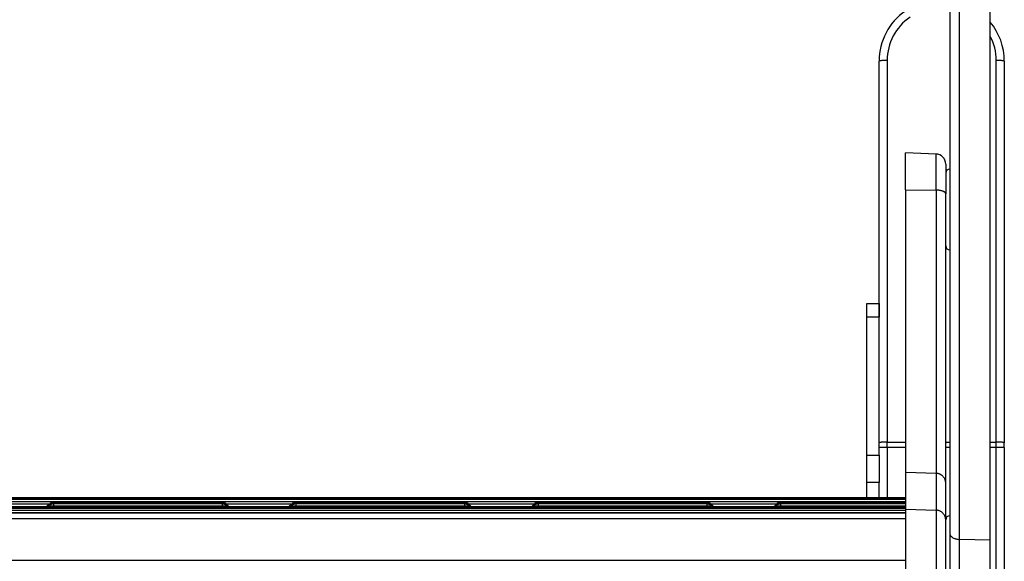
# Model space of a CAD drawing. Header units: inches. Extents: x 53216 to 117387, y -66787 to -22834.
# Tile 105 of 256: x 60622 to 60647, y -30144 to -30131. Entities that reach past the tile are written whole.
import ezdxf

# ---------------------------------------------------------------- set-up
doc = ezdxf.new("R2010")
doc.units = ezdxf.units.IN
doc.header["$MEASUREMENT"] = 0
doc.layers.add('FAKRO LOFT LADDERS', color=7, linetype='Continuous')

msp = doc.modelspace()

# ---------------------------------------------------------------- linework, layer by layer
at = {"layer": 'FAKRO LOFT LADDERS', "color": 7, "linetype": 'Continuous'}
for p, q in [((60645.502, -30128.957), (60645.502, -30143.576)), ((60645.743, -30143.725), (60645.743, -30128.858)), ((60646.502, -30143.741), (60646.502, -30128.848)), ((60643.752, -30138.226), (60643.752, -30131.885)), ((60643.952, -30131.872), (60643.952, -30141.317)), ((60646.652, -30141.317), (60646.652, -30131.872)), ((60646.852, -30131.885), (60646.852, -30141.331)), ((60644.402, -30135.072), (60644.402, -30134.161)), ((60645.161, -30134.187), (60644.402, -30134.161)), ((60645.161, -30135.081), (60645.161, -30134.187)), ((60645.402, -30134.437), (60645.402, -30135.169)), ((60644.402, -30135.072), (60644.402, -30142.062)), ((60644.402, -30135.072), (60645.161, -30135.081)), ((60645.161, -30135.081), (60645.161, -30142.088)), ((60645.402, -30142.334), (60645.402, -30135.169)), ((60643.452, -30138.226), (60643.452, -30137.885)), ((60643.452, -30137.885), (60643.752, -30137.885)), ((60643.752, -30137.885), (60643.752, -30138.226)), ((60643.452, -30141.641), (60643.452, -30138.226)), ((60643.752, -30138.226), (60643.452, -30138.226)), ((60643.752, -30141.641), (60643.752, -30138.226)), ((60643.952, -30141.317), (60644.402, -30141.317)), ((60643.952, -30141.454), (60643.952, -30141.317)), ((60645.402, -30141.317), (60645.502, -30141.317)), ((60646.502, -30141.317), (60646.652, -30141.317)), ((60646.652, -30141.454), (60646.652, -30141.317)), ((60646.852, -30141.454), (60646.852, -30141.331)), ((60643.452, -30142.317), (60643.452, -30141.641)), ((60643.452, -30141.641), (60643.752, -30141.641)), ((60643.952, -30141.454), (60643.752, -30141.454)), ((60643.752, -30141.641), (60643.752, -30142.317)), ((60643.952, -30141.454), (60643.952, -30142.7)), ((60644.402, -30141.454), (60643.952, -30141.454)), ((60645.502, -30141.454), (60645.402, -30141.454)), ((60646.652, -30141.454), (60646.502, -30141.454)), ((60646.652, -30154.885), (60646.652, -30141.454)), ((60646.852, -30141.454), (60646.652, -30141.454)), ((60646.852, -30141.454), (60646.852, -30154.885)), ((60644.402, -30142.062), (60644.402, -30142.975)), ((60644.402, -30142.062), (60645.161, -30142.088)), ((60645.161, -30142.088), (60645.161, -30143.001)), ((60643.452, -30142.7), (60643.452, -30142.317)), ((60643.752, -30142.317), (60643.452, -30142.317)), ((60643.752, -30142.7), (60643.752, -30142.317)), ((60645.402, -30143.247), (60645.402, -30142.334)), ((60644.402, -30142.7), (60606.402, -30142.7)), ((60644.402, -30142.719), (60606.402, -30142.719)), ((60644.402, -30142.738), (60606.402, -30142.738)), ((60606.402, -30142.783), (60644.402, -30142.783)), ((60621.585, -30142.844), (60623.218, -30142.844)), ((60623.211, -30142.851), (60623.152, -30142.91)), ((60623.211, -30142.87), (60623.161, -30142.92)), ((60623.211, -30142.889), (60623.18, -30142.92)), ((60623.31, -30142.81), (60623.31, -30142.829)), ((60627.494, -30142.81), (60623.31, -30142.81)), ((60623.31, -30142.829), (60623.31, -30142.848)), ((60627.494, -30142.829), (60623.31, -30142.829)), ((60623.31, -30142.848), (60623.31, -30142.893)), ((60627.494, -30142.848), (60623.31, -30142.848)), ((60623.31, -30142.893), (60623.31, -30142.92)), ((60623.31, -30142.893), (60627.494, -30142.893)), ((60627.494, -30142.829), (60627.494, -30142.81)), ((60627.494, -30142.848), (60627.494, -30142.829)), ((60627.494, -30142.893), (60627.494, -30142.848)), ((60627.494, -30142.92), (60627.494, -30142.893)), ((60627.585, -30142.844), (60629.218, -30142.844)), ((60627.652, -30142.91), (60627.593, -30142.851)), ((60627.643, -30142.92), (60627.593, -30142.87)), ((60627.624, -30142.92), (60627.593, -30142.889)), ((60629.211, -30142.851), (60629.152, -30142.91)), ((60629.211, -30142.87), (60629.161, -30142.92)), ((60629.211, -30142.889), (60629.18, -30142.92)), ((60629.31, -30142.81), (60629.31, -30142.829)), ((60633.494, -30142.81), (60629.31, -30142.81)), ((60629.31, -30142.829), (60629.31, -30142.848)), ((60633.494, -30142.829), (60629.31, -30142.829)), ((60629.31, -30142.848), (60629.31, -30142.893)), ((60633.494, -30142.848), (60629.31, -30142.848)), ((60629.31, -30142.893), (60629.31, -30142.92)), ((60629.31, -30142.893), (60633.494, -30142.893)), ((60633.494, -30142.829), (60633.494, -30142.81)), ((60633.494, -30142.848), (60633.494, -30142.829)), ((60633.494, -30142.893), (60633.494, -30142.848)), ((60633.494, -30142.92), (60633.494, -30142.893)), ((60633.585, -30142.844), (60635.218, -30142.844)), ((60633.652, -30142.91), (60633.593, -30142.851)), ((60633.643, -30142.92), (60633.593, -30142.87)), ((60633.624, -30142.92), (60633.593, -30142.889)), ((60635.211, -30142.851), (60635.152, -30142.91)), ((60635.211, -30142.87), (60635.161, -30142.92)), ((60635.211, -30142.889), (60635.18, -30142.92)), ((60635.31, -30142.81), (60635.31, -30142.829)), ((60639.494, -30142.81), (60635.31, -30142.81)), ((60635.31, -30142.829), (60635.31, -30142.848)), ((60639.494, -30142.829), (60635.31, -30142.829)), ((60635.31, -30142.848), (60635.31, -30142.893)), ((60639.494, -30142.848), (60635.31, -30142.848)), ((60635.31, -30142.893), (60635.31, -30142.92)), ((60635.31, -30142.893), (60639.494, -30142.893)), ((60639.494, -30142.829), (60639.494, -30142.81)), ((60639.494, -30142.848), (60639.494, -30142.829)), ((60639.494, -30142.893), (60639.494, -30142.848)), ((60639.494, -30142.92), (60639.494, -30142.893)), ((60639.585, -30142.844), (60641.218, -30142.844)), ((60639.652, -30142.91), (60639.593, -30142.851)), ((60639.643, -30142.92), (60639.593, -30142.87)), ((60639.624, -30142.92), (60639.593, -30142.889)), ((60641.211, -30142.851), (60641.152, -30142.91)), ((60641.211, -30142.87), (60641.161, -30142.92)), ((60641.211, -30142.889), (60641.18, -30142.92)), ((60641.31, -30142.81), (60641.31, -30142.829)), ((60644.402, -30142.81), (60641.31, -30142.81)), ((60641.31, -30142.829), (60641.31, -30142.848)), ((60644.402, -30142.829), (60641.31, -30142.829)), ((60641.31, -30142.848), (60641.31, -30142.893)), ((60644.402, -30142.848), (60641.31, -30142.848)), ((60641.31, -30142.893), (60641.31, -30142.92)), ((60641.31, -30142.893), (60644.402, -30142.893)), ((60644.402, -30142.92), (60606.402, -30142.92)), ((60644.402, -30142.939), (60606.402, -30142.939)), ((60644.402, -30142.958), (60606.402, -30142.958)), ((60606.402, -30143.003), (60644.402, -30143.003)), ((60644.402, -30143.064), (60606.402, -30143.064)), ((60606.402, -30143.064), (60644.402, -30143.064)), ((60644.402, -30142.975), (60644.402, -30152.638)), ((60644.402, -30142.975), (60645.161, -30143.001)), ((60645.161, -30143.001), (60645.161, -30152.648)), ((60644.402, -30143.216), (60606.402, -30143.216)), ((60645.402, -30152.732), (60645.402, -30143.247)), ((60645.502, -30143.576), (60645.502, -30147.74)), ((60646.502, -30143.741), (60645.743, -30143.725)), ((60645.743, -30147.889), (60645.743, -30143.725)), ((60646.502, -30147.905), (60646.502, -30143.741)), ((60644.402, -30144.248), (60606.402, -30144.248))]:
    msp.add_line(p, q, dxfattribs=at)
for centre, radius, start, end in [((60645.252, -30131.885), 1.5, 124.5181, 180), ((60645.252, -30131.872), 1.3, 124.3041, 180), ((60645.352, -30131.885), 1.5, 0, 39.9445), ((60645.352, -30131.872), 1.3, 0, 27.7958), ((60645.152, -30134.437), 0.25, 0, 88), ((60645.502, -30134.661), 0.1, 90, 180), ((60645.502, -30136.461), 0.1, 180, 270), ((60623.31, -30142.95), 0.14, 90, 134.9587), ((60623.31, -30142.969), 0.14, 90, 134.9587), ((60623.31, -30142.988), 0.14, 90, 134.9587), ((60627.494, -30142.95), 0.14, 45.0413, 90), ((60627.494, -30142.969), 0.14, 45.0413, 90), ((60627.494, -30142.988), 0.14, 45.0413, 90), ((60629.31, -30142.95), 0.14, 90, 134.9587), ((60629.31, -30142.969), 0.14, 90, 134.9587), ((60629.31, -30142.988), 0.14, 90, 134.9587), ((60633.494, -30142.95), 0.14, 45.0413, 90), ((60633.494, -30142.969), 0.14, 45.0413, 90), ((60633.494, -30142.988), 0.14, 45.0413, 90), ((60635.31, -30142.95), 0.14, 90, 134.9587), ((60635.31, -30142.969), 0.14, 90, 134.9587), ((60635.31, -30142.988), 0.14, 90, 134.9587), ((60639.494, -30142.95), 0.14, 45.0413, 90), ((60639.494, -30142.969), 0.14, 45.0413, 90), ((60639.494, -30142.988), 0.14, 45.0413, 90), ((60641.31, -30142.95), 0.14, 90, 134.9587), ((60641.31, -30142.969), 0.14, 90, 134.9587), ((60641.31, -30142.988), 0.14, 90, 134.9587), ((60645.502, -30143.238), 0.1, 90, 180)]:
    msp.add_arc(centre, radius, start, end, dxfattribs=at)
for points, weights in [([(60643.952, -30131.872), (60643.752, -30131.872), (60643.752, -30131.885)], [1, 0.707106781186, 1]), ([(60646.852, -30131.885), (60646.852, -30131.872), (60646.652, -30131.872)], [1, 0.707106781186, 1]), ([(60645.402, -30135.169), (60645.402, -30135.084), (60645.161, -30135.081)], [1, 0.71933980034, 1]), ([(60643.952, -30141.317), (60643.752, -30141.317), (60643.752, -30141.331)], [1, 0.707106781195, 1]), ([(60646.852, -30141.331), (60646.852, -30141.317), (60646.652, -30141.317)], [1, 0.707106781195, 1]), ([(60645.402, -30142.334), (60645.402, -30142.096), (60645.161, -30142.088)], [1, 0.719339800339, 1]), ([(60623.211, -30142.851), (60623.21, -30142.852), (60623.231, -30142.854)], [1, 0.941741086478, 1]), ([(60623.211, -30142.87), (60623.21, -30142.871), (60623.231, -30142.872)], [1, 0.941741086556, 1]), ([(60623.211, -30142.889), (60623.207, -30142.893), (60623.31, -30142.893)], [1, 0.693548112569, 1]), ([(60627.494, -30142.893), (60627.597, -30142.893), (60627.593, -30142.889)], [1, 0.69354811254, 1]), ([(60627.573, -30142.854), (60627.594, -30142.852), (60627.593, -30142.851)], [1, 0.941741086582, 1]), ([(60627.573, -30142.872), (60627.594, -30142.871), (60627.593, -30142.87)], [1, 0.941741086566, 1]), ([(60629.211, -30142.851), (60629.21, -30142.852), (60629.231, -30142.854)], [1, 0.941741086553, 1]), ([(60629.211, -30142.87), (60629.21, -30142.871), (60629.231, -30142.872)], [1, 0.941741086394, 1]), ([(60629.211, -30142.889), (60629.207, -30142.893), (60629.31, -30142.893)], [1, 0.693548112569, 1]), ([(60633.494, -30142.893), (60633.597, -30142.893), (60633.593, -30142.889)], [1, 0.693548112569, 1]), ([(60633.573, -30142.854), (60633.594, -30142.852), (60633.593, -30142.851)], [1, 0.941741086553, 1]), ([(60633.573, -30142.872), (60633.594, -30142.871), (60633.593, -30142.87)], [1, 0.941741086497, 1]), ([(60635.211, -30142.851), (60635.21, -30142.852), (60635.231, -30142.854)], [1, 0.941741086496, 1]), ([(60635.211, -30142.87), (60635.21, -30142.871), (60635.231, -30142.872)], [1, 0.941741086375, 1]), ([(60635.211, -30142.889), (60635.207, -30142.893), (60635.31, -30142.893)], [1, 0.69354811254, 1]), ([(60639.494, -30142.893), (60639.597, -30142.893), (60639.593, -30142.889)], [1, 0.693548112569, 1]), ([(60639.573, -30142.854), (60639.594, -30142.852), (60639.593, -30142.851)], [1, 0.94174108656, 1]), ([(60639.573, -30142.872), (60639.594, -30142.871), (60639.593, -30142.87)], [1, 0.941741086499, 1]), ([(60641.211, -30142.851), (60641.21, -30142.852), (60641.231, -30142.854)], [1, 0.94174108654, 1]), ([(60641.211, -30142.87), (60641.21, -30142.871), (60641.231, -30142.872)], [1, 0.941741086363, 1]), ([(60641.211, -30142.889), (60641.207, -30142.893), (60641.31, -30142.893)], [1, 0.693548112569, 1]), ([(60623.152, -30142.91), (60623.15, -30142.911), (60623.168, -30142.913)], [1, 0.969483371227, 1]), ([(60627.636, -30142.913), (60627.653, -30142.911), (60627.652, -30142.91)], [1, 0.969483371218, 1]), ([(60629.152, -30142.91), (60629.15, -30142.911), (60629.168, -30142.913)], [1, 0.969483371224, 1]), ([(60633.636, -30142.913), (60633.653, -30142.911), (60633.652, -30142.91)], [1, 0.969483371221, 1]), ([(60635.152, -30142.91), (60635.15, -30142.911), (60635.168, -30142.913)], [1, 0.969483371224, 1]), ([(60639.636, -30142.913), (60639.653, -30142.911), (60639.652, -30142.91)], [1, 0.969483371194, 1]), ([(60641.152, -30142.91), (60641.15, -30142.911), (60641.168, -30142.913)], [1, 0.969483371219, 1]), ([(60645.402, -30143.247), (60645.402, -30143.01), (60645.161, -30143.001)], [1, 0.719339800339, 1]), ([(60645.502, -30143.576), (60645.502, -30143.72), (60645.743, -30143.725)], [1, 0.719339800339, 1])]:
    msp.add_rational_spline(points, weights, degree=2, dxfattribs=at)

doc.saveas('drawing.dxf')
